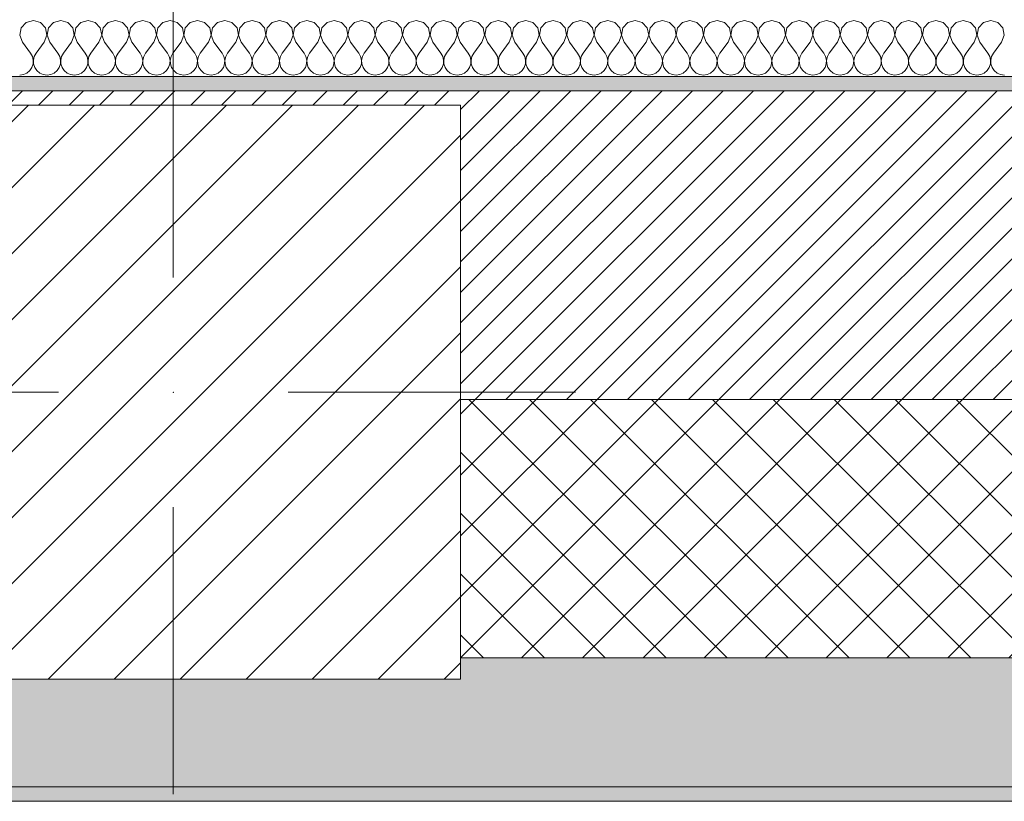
# Model space of a CAD drawing. Header units: millimetres. Extents: x -28277 to 305935, y -19284 to 4746.
# Tile 96 of 136: x 42906 to 43591, y -1736 to -1192. Entities that reach past the tile are written whole.
import ezdxf

# ---------------------------------------------------------------- set-up
doc = ezdxf.new("R2010")
doc.units = ezdxf.units.MM
doc.header["$MEASUREMENT"] = 0
doc.linetypes.add('Wipeout_Contour', pattern=[1000, 0, -1000])
for name, color, linetype in [('10_ESTR_Pilars', 7, 'Continuous'), ('12_FAÇ_Façana', 7, 'Continuous'), ('Nuevo_08_E_Envans secs', 7, 'Continuous')]:
    doc.layers.add(name, color=color, linetype=linetype)
for name, color, linetype, lineweight in [('10_ESTR_Pilars_Pluma_Nº__20', 1, 'Continuous', 5), ('10_ESTR_Pilars_Pluma_Nº__28', 7, 'Continuous', 20), ('10_ESTR_Pilars_Pluma_Nº__42', 8, 'Continuous', 25), ('12_FAÇ_Façana_Pluma_Nº__2', 8, 'Continuous', 5), ('12_FAÇ_Façana_Pluma_Nº__7', 7, 'Continuous', 5), ('Nuevo_08_E_Envans secs_Pluma_Nº__1', 7, 'Continuous', 5)]:
    doc.layers.add(name, color=color, linetype=linetype, lineweight=lineweight)
for name, color, linetype, lineweight, true_color in [('12_FAÇ_Façana_Pluma_Nº__102', 7, 'Continuous', 5, 0xcccccc), ('12_FAÇ_Façana_Pluma_Nº__174', 7, 'Continuous', 13, 0xe4ad2c), ('12_FAÇ_Façana_Pluma_Nº__176', 7, 'Continuous', 15, 0x93a0c6), ('Nuevo_08_E_Envans secs_Pluma_Nº__102', 7, 'Continuous', 5, 0xcccccc)]:
    doc.layers.add(name, color=color, linetype=linetype, lineweight=lineweight, true_color=true_color)

# ---------------------------------------------------------------- blocks, each defined once
blk = doc.blocks.new('Muro_18_1', base_point=(42312.43, -1231.38))
at = {"layer": '12_FAÇ_Façana_Pluma_Nº__102', "linetype": 'Continuous', "lineweight": 0, "true_color": 0xe5e5e5}
for points in [[(42312.43, -1726.38), (46466.43, -1726.38), (46466.43, -1636.38), (43212.51, -1636.38), (43212.51, -1651.38), (42812.5, -1651.38), (42812.5, -1636.38), (42761.56, -1636.38), (42761.56, -1651.38), (42361.55, -1651.38), (42361.55, -1636.38), (42312.43, -1636.38)], [(42312.43, -1736.38), (46466.43, -1736.38), (46466.43, -1726.38), (42312.43, -1726.38)]]:
    blk.add_hatch(color=254, dxfattribs=at).paths.add_polyline_path(points)
at = {"layer": '12_FAÇ_Façana_Pluma_Nº__174', "linetype": 'Continuous', "lineweight": 13, "true_color": 0xe4ad2c}
h = blk.add_hatch(dxfattribs=at)
h.set_pattern_fill('SATE_Aislamiento_0001', color=42, style=0, pattern_type=2)
h.set_pattern_definition([(45, (55248.365, -37.4), (-21.2132, 21.2132), []), (135, (55248.365, -37.4), (21.2132, 21.2132), [])])
h.paths.add_polyline_path([(43212.51, -1636.38), (46466.43, -1636.38), (46466.43, -1456.38), (43212.51, -1456.38)])
at = {"layer": '12_FAÇ_Façana_Pluma_Nº__176', "linetype": 'Continuous', "lineweight": 0, "true_color": 0x495063}
blk.add_hatch(color=251, dxfattribs=at).paths.add_polyline_path([(46466.43, -1231.38), (42312.43, -1231.38), (42312.43, -1241.38), (46466.43, -1241.38)])
at = {"layer": '12_FAÇ_Façana_Pluma_Nº__2', "linetype": 'Continuous', "lineweight": 5}
h = blk.add_hatch(dxfattribs=at)
h.set_pattern_fill('Ceramic_0001', color=8, style=0, pattern_type=2)
h.set_pattern_definition([(45, (55248.365, -37.4), (-10.606602, 10.606602), [])])
h.paths.add_polyline_path([(46466.43, -1241.38), (42312.43, -1241.38), (42312.43, -1456.38), (42361.55, -1456.38), (42361.55, -1251.37), (42761.56, -1251.37), (42761.56, -1456.38), (42812.5, -1456.38), (42812.5, -1251.37), (43212.51, -1251.37), (43212.51, -1456.38), (46466.43, -1456.38)])
at = {"layer": '12_FAÇ_Façana_Pluma_Nº__7', "color": 7, "linetype": 'Continuous', "lineweight": 5}
for p, q in [((46466.43, -1241.38), (42312.43, -1241.38)), ((43212.51, -1456.38), (46466.43, -1456.38)), ((43212.51, -1636.38), (46466.43, -1636.38)), ((42312.43, -1726.38), (46466.43, -1726.38))]:
    blk.add_line(p, q, dxfattribs=at)
at = {"layer": '12_FAÇ_Façana_Pluma_Nº__7', "color": 7, "linetype": 'Continuous', "lineweight": 5, "flags": 128}
for points in [[(46466.43, -1231.38), (42312.43, -1231.38)], [(42312.43, -1736.38), (46466.43, -1736.38)]]:
    blk.add_lwpolyline(points, dxfattribs=at)
blk = doc.blocks.new('*X139', base_point=(55248.37, -37.4))
at = {"layer": 'Nuevo_08_E_Envans secs_Pluma_Nº__102', "color": 254, "linetype": 'Continuous', "lineweight": 5, "true_color": 0xcccccc}
for p, q in [((42915.03, -1192.33), (42910.03, -1193.75)), ((42920.04, -1193.75), (42915.03, -1192.33)), ((42934.08, -1192.33), (42929.07, -1193.75)), ((42939.09, -1193.75), (42934.08, -1192.33)), ((42953.13, -1192.33), (42948.12, -1193.75)), ((42958.13, -1193.75), (42953.13, -1192.33)), ((42972.17, -1192.33), (42967.17, -1193.75)), ((42977.18, -1193.75), (42972.17, -1192.33)), ((42991.22, -1192.33), (42986.22, -1193.75)), ((42996.23, -1193.75), (42991.22, -1192.33)), ((43010.27, -1192.33), (43005.26, -1193.75)), ((43015.28, -1193.75), (43010.27, -1192.33)), ((43029.32, -1192.33), (43024.31, -1193.75)), ((43034.32, -1193.75), (43029.32, -1192.33)), ((43048.37, -1192.33), (43043.36, -1193.75)), ((43053.37, -1193.75), (43048.37, -1192.33)), ((43067.41, -1192.33), (43062.41, -1193.75)), ((43072.42, -1193.75), (43067.41, -1192.33)), ((43086.46, -1192.33), (43081.45, -1193.75)), ((43091.47, -1193.75), (43086.46, -1192.33)), ((43105.51, -1192.33), (43100.5, -1193.75)), ((43110.52, -1193.75), (43105.51, -1192.33)), ((43124.56, -1192.33), (43119.55, -1193.75)), ((43129.56, -1193.75), (43124.56, -1192.33)), ((43143.6, -1192.33), (43138.6, -1193.75)), ((43148.61, -1193.75), (43143.6, -1192.33)), ((43162.65, -1192.33), (43157.64, -1193.75)), ((43167.66, -1193.75), (43162.65, -1192.33)), ((43181.7, -1192.33), (43176.69, -1193.75)), ((43186.71, -1193.75), (43181.7, -1192.33)), ((43200.75, -1192.33), (43195.74, -1193.75)), ((43205.75, -1193.75), (43200.75, -1192.33)), ((43219.79, -1192.33), (43214.79, -1193.75)), ((43224.8, -1193.75), (43219.79, -1192.33)), ((43238.84, -1192.33), (43233.83, -1193.75)), ((43243.85, -1193.75), (43238.84, -1192.33)), ((43257.89, -1192.33), (43252.88, -1193.75)), ((43262.9, -1193.75), (43257.89, -1192.33)), ((43276.94, -1192.33), (43271.93, -1193.75)), ((43281.94, -1193.75), (43276.94, -1192.33)), ((43295.98, -1192.33), (43290.98, -1193.75)), ((43300.99, -1193.75), (43295.98, -1192.33)), ((43315.03, -1192.33), (43310.03, -1193.75)), ((43320.04, -1193.75), (43315.03, -1192.33)), ((43334.08, -1192.33), (43329.07, -1193.75)), ((43339.09, -1193.75), (43334.08, -1192.33)), ((43353.13, -1192.33), (43348.12, -1193.75)), ((43358.13, -1193.75), (43353.13, -1192.33)), ((43372.17, -1192.33), (43367.17, -1193.75)), ((43377.18, -1193.75), (43372.17, -1192.33)), ((43391.22, -1192.33), (43386.22, -1193.75)), ((43396.23, -1193.75), (43391.22, -1192.33)), ((43410.27, -1192.33), (43405.26, -1193.75)), ((43415.28, -1193.75), (43410.27, -1192.33)), ((43429.32, -1192.33), (43424.31, -1193.75)), ((43434.32, -1193.75), (43429.32, -1192.33)), ((43448.37, -1192.33), (43443.36, -1193.75)), ((43453.37, -1193.75), (43448.37, -1192.33)), ((43467.41, -1192.33), (43462.41, -1193.75)), ((43472.42, -1193.75), (43467.41, -1192.33)), ((43486.46, -1192.33), (43481.45, -1193.75)), ((43491.47, -1193.75), (43486.46, -1192.33)), ((43505.51, -1192.33), (43500.5, -1193.75)), ((43510.52, -1193.75), (43505.51, -1192.33)), ((43524.56, -1192.33), (43519.55, -1193.75)), ((43529.56, -1193.75), (43524.56, -1192.33)), ((43543.6, -1192.33), (43538.6, -1193.75)), ((43548.61, -1193.75), (43543.6, -1192.33)), ((43562.65, -1192.33), (43557.64, -1193.75)), ((43567.66, -1193.75), (43562.65, -1192.33)), ((43581.7, -1192.33), (43576.69, -1193.75)), ((43586.71, -1193.75), (43581.7, -1192.33)), ((42906.51, -1197.59), (42905.55, -1202.71)), ((42910.03, -1193.75), (42906.51, -1197.59)), ((42923.55, -1197.59), (42920.04, -1193.75)), ((42924.52, -1202.71), (42923.55, -1197.59)), ((42925.56, -1197.59), (42924.59, -1202.71)), ((42929.07, -1193.75), (42925.56, -1197.59)), ((42942.6, -1197.59), (42939.09, -1193.75)), ((42943.57, -1202.71), (42942.6, -1197.59)), ((42944.61, -1197.59), (42943.64, -1202.71)), ((42948.12, -1193.75), (42944.61, -1197.59)), ((42961.65, -1197.59), (42958.13, -1193.75)), ((42962.61, -1202.71), (42961.65, -1197.59)), ((42963.66, -1197.59), (42962.69, -1202.71)), ((42967.17, -1193.75), (42963.66, -1197.59)), ((42980.69, -1197.59), (42977.18, -1193.75)), ((42981.66, -1202.71), (42980.69, -1197.59)), ((42982.7, -1197.59), (42981.74, -1202.71)), ((42986.22, -1193.75), (42982.7, -1197.59)), ((42999.74, -1197.59), (42996.23, -1193.75)), ((43000.71, -1202.71), (42999.74, -1197.59)), ((43001.75, -1197.59), (43000.78, -1202.71)), ((43005.26, -1193.75), (43001.75, -1197.59)), ((43018.79, -1197.59), (43015.28, -1193.75)), ((43019.76, -1202.71), (43018.79, -1197.59)), ((43020.8, -1197.59), (43019.83, -1202.71)), ((43024.31, -1193.75), (43020.8, -1197.59)), ((43037.84, -1197.59), (43034.32, -1193.75)), ((43038.8, -1202.71), (43037.84, -1197.59)), ((43039.85, -1197.59), (43038.88, -1202.71)), ((43043.36, -1193.75), (43039.85, -1197.59)), ((43056.88, -1197.59), (43053.37, -1193.75)), ((43057.85, -1202.71), (43056.88, -1197.59)), ((43058.89, -1197.59), (43057.93, -1202.71)), ((43062.41, -1193.75), (43058.89, -1197.59)), ((43075.93, -1197.59), (43072.42, -1193.75)), ((43076.9, -1202.71), (43075.93, -1197.59)), ((43077.94, -1197.59), (43076.98, -1202.71)), ((43081.45, -1193.75), (43077.94, -1197.59)), ((43094.98, -1197.59), (43091.47, -1193.75)), ((43095.95, -1202.71), (43094.98, -1197.59)), ((43096.99, -1197.59), (43096.02, -1202.71)), ((43100.5, -1193.75), (43096.99, -1197.59)), ((43114.03, -1197.59), (43110.52, -1193.75)), ((43114.99, -1202.71), (43114.03, -1197.59)), ((43116.04, -1197.59), (43115.07, -1202.71)), ((43119.55, -1193.75), (43116.04, -1197.59)), ((43133.07, -1197.59), (43129.56, -1193.75)), ((43134.04, -1202.71), (43133.07, -1197.59)), ((43135.09, -1197.59), (43134.12, -1202.71)), ((43138.6, -1193.75), (43135.09, -1197.59)), ((43152.12, -1197.59), (43148.61, -1193.75)), ((43153.09, -1202.71), (43152.12, -1197.59)), ((43154.13, -1197.59), (43153.17, -1202.71)), ((43157.64, -1193.75), (43154.13, -1197.59)), ((43171.17, -1197.59), (43167.66, -1193.75)), ((43172.14, -1202.71), (43171.17, -1197.59)), ((43173.18, -1197.59), (43172.21, -1202.71)), ((43176.69, -1193.75), (43173.18, -1197.59)), ((43190.22, -1197.59), (43186.71, -1193.75)), ((43191.18, -1202.71), (43190.22, -1197.59)), ((43192.23, -1197.59), (43191.26, -1202.71)), ((43195.74, -1193.75), (43192.23, -1197.59)), ((43209.26, -1197.59), (43205.75, -1193.75)), ((43210.23, -1202.71), (43209.26, -1197.59)), ((43211.28, -1197.59), (43210.31, -1202.71)), ((43214.79, -1193.75), (43211.28, -1197.59)), ((43228.31, -1197.59), (43224.8, -1193.75)), ((43229.28, -1202.71), (43228.31, -1197.59)), ((43230.32, -1197.59), (43229.36, -1202.71)), ((43233.83, -1193.75), (43230.32, -1197.59)), ((43247.36, -1197.59), (43243.85, -1193.75)), ((43248.33, -1202.71), (43247.36, -1197.59)), ((43249.37, -1197.59), (43248.4, -1202.71)), ((43252.88, -1193.75), (43249.37, -1197.59)), ((43266.41, -1197.59), (43262.9, -1193.75)), ((43267.37, -1202.71), (43266.41, -1197.59)), ((43268.42, -1197.59), (43267.45, -1202.71)), ((43271.93, -1193.75), (43268.42, -1197.59)), ((43285.46, -1197.59), (43281.94, -1193.75)), ((43286.42, -1202.71), (43285.46, -1197.59)), ((43287.47, -1197.59), (43286.5, -1202.71)), ((43290.98, -1193.75), (43287.47, -1197.59)), ((43304.5, -1197.59), (43300.99, -1193.75)), ((43305.47, -1202.71), (43304.5, -1197.59)), ((43306.51, -1197.59), (43305.55, -1202.71)), ((43310.03, -1193.75), (43306.51, -1197.59)), ((43323.55, -1197.59), (43320.04, -1193.75)), ((43324.52, -1202.71), (43323.55, -1197.59)), ((43325.56, -1197.59), (43324.59, -1202.71)), ((43329.07, -1193.75), (43325.56, -1197.59)), ((43342.6, -1197.59), (43339.09, -1193.75)), ((43343.57, -1202.71), (43342.6, -1197.59)), ((43344.61, -1197.59), (43343.64, -1202.71)), ((43348.12, -1193.75), (43344.61, -1197.59)), ((43361.65, -1197.59), (43358.13, -1193.75)), ((43362.61, -1202.71), (43361.65, -1197.59)), ((43363.66, -1197.59), (43362.69, -1202.71)), ((43367.17, -1193.75), (43363.66, -1197.59)), ((43380.69, -1197.59), (43377.18, -1193.75)), ((43381.66, -1202.71), (43380.69, -1197.59)), ((43382.7, -1197.59), (43381.74, -1202.71)), ((43386.22, -1193.75), (43382.7, -1197.59)), ((43399.74, -1197.59), (43396.23, -1193.75)), ((43400.71, -1202.71), (43399.74, -1197.59)), ((43401.75, -1197.59), (43400.78, -1202.71)), ((43405.26, -1193.75), (43401.75, -1197.59)), ((43418.79, -1197.59), (43415.28, -1193.75)), ((43419.76, -1202.71), (43418.79, -1197.59)), ((43420.8, -1197.59), (43419.83, -1202.71)), ((43424.31, -1193.75), (43420.8, -1197.59)), ((43437.84, -1197.59), (43434.32, -1193.75)), ((43438.8, -1202.71), (43437.84, -1197.59)), ((43439.85, -1197.59), (43438.88, -1202.71)), ((43443.36, -1193.75), (43439.85, -1197.59)), ((43456.88, -1197.59), (43453.37, -1193.75)), ((43457.85, -1202.71), (43456.88, -1197.59)), ((43458.89, -1197.59), (43457.93, -1202.71)), ((43462.41, -1193.75), (43458.89, -1197.59)), ((43475.93, -1197.59), (43472.42, -1193.75)), ((43476.9, -1202.71), (43475.93, -1197.59)), ((43477.94, -1197.59), (43476.98, -1202.71)), ((43481.45, -1193.75), (43477.94, -1197.59)), ((43494.98, -1197.59), (43491.47, -1193.75)), ((43495.95, -1202.71), (43494.98, -1197.59)), ((43496.99, -1197.59), (43496.02, -1202.71)), ((43500.5, -1193.75), (43496.99, -1197.59)), ((43514.03, -1197.59), (43510.52, -1193.75)), ((43514.99, -1202.71), (43514.03, -1197.59)), ((43516.04, -1197.59), (43515.07, -1202.71)), ((43519.55, -1193.75), (43516.04, -1197.59)), ((43533.07, -1197.59), (43529.56, -1193.75)), ((43534.04, -1202.71), (43533.07, -1197.59)), ((43535.09, -1197.59), (43534.12, -1202.71)), ((43538.6, -1193.75), (43535.09, -1197.59)), ((43552.12, -1197.59), (43548.61, -1193.75)), ((43553.09, -1202.71), (43552.12, -1197.59)), ((43554.13, -1197.59), (43553.17, -1202.71)), ((43557.64, -1193.75), (43554.13, -1197.59)), ((43571.17, -1197.59), (43567.66, -1193.75)), ((43572.14, -1202.71), (43571.17, -1197.59)), ((43573.18, -1197.59), (43572.21, -1202.71)), ((43576.69, -1193.75), (43573.18, -1197.59)), ((43590.22, -1197.59), (43586.71, -1193.75)), ((43591.18, -1202.71), (43590.22, -1197.59)), ((42905.55, -1202.71), (42907.41, -1207.57)), ((42922.65, -1207.57), (42924.52, -1202.71)), ((42924.59, -1202.71), (42926.46, -1207.57)), ((42941.7, -1207.57), (42943.57, -1202.71)), ((42943.64, -1202.71), (42945.51, -1207.57)), ((42960.75, -1207.57), (42962.61, -1202.71)), ((42962.69, -1202.71), (42964.56, -1207.57)), ((42979.79, -1207.57), (42981.66, -1202.71)), ((42981.74, -1202.71), (42983.6, -1207.57)), ((42998.84, -1207.57), (43000.71, -1202.71)), ((43000.78, -1202.71), (43002.65, -1207.57)), ((43017.89, -1207.57), (43019.76, -1202.71)), ((43019.83, -1202.71), (43021.7, -1207.57)), ((43036.94, -1207.57), (43038.8, -1202.71)), ((43038.88, -1202.71), (43040.75, -1207.57)), ((43055.98, -1207.57), (43057.85, -1202.71)), ((43057.93, -1202.71), (43059.79, -1207.57)), ((43075.03, -1207.57), (43076.9, -1202.71)), ((43076.98, -1202.71), (43078.84, -1207.57)), ((43094.08, -1207.57), (43095.95, -1202.71)), ((43096.02, -1202.71), (43097.89, -1207.57)), ((43113.13, -1207.57), (43114.99, -1202.71)), ((43115.07, -1202.71), (43116.94, -1207.57)), ((43132.17, -1207.57), (43134.04, -1202.71)), ((43134.12, -1202.71), (43135.98, -1207.57)), ((43151.22, -1207.57), (43153.09, -1202.71)), ((43153.17, -1202.71), (43155.03, -1207.57)), ((43170.27, -1207.57), (43172.14, -1202.71)), ((43172.21, -1202.71), (43174.08, -1207.57)), ((43189.32, -1207.57), (43191.18, -1202.71)), ((43191.26, -1202.71), (43193.13, -1207.57)), ((43208.37, -1207.57), (43210.23, -1202.71)), ((43210.31, -1202.71), (43212.17, -1207.57)), ((43227.41, -1207.57), (43229.28, -1202.71)), ((43229.36, -1202.71), (43231.22, -1207.57)), ((43246.46, -1207.57), (43248.33, -1202.71)), ((43248.4, -1202.71), (43250.27, -1207.57)), ((43265.51, -1207.57), (43267.37, -1202.71)), ((43267.45, -1202.71), (43269.32, -1207.57)), ((43284.56, -1207.57), (43286.42, -1202.71)), ((43286.5, -1202.71), (43288.37, -1207.57)), ((43303.6, -1207.57), (43305.47, -1202.71)), ((43305.55, -1202.71), (43307.41, -1207.57)), ((43322.65, -1207.57), (43324.52, -1202.71)), ((43324.59, -1202.71), (43326.46, -1207.57)), ((43341.7, -1207.57), (43343.57, -1202.71)), ((43343.64, -1202.71), (43345.51, -1207.57)), ((43360.75, -1207.57), (43362.61, -1202.71)), ((43362.69, -1202.71), (43364.56, -1207.57)), ((43379.79, -1207.57), (43381.66, -1202.71)), ((43381.74, -1202.71), (43383.6, -1207.57)), ((43398.84, -1207.57), (43400.71, -1202.71)), ((43400.78, -1202.71), (43402.65, -1207.57)), ((43417.89, -1207.57), (43419.76, -1202.71)), ((43419.83, -1202.71), (43421.7, -1207.57)), ((43436.94, -1207.57), (43438.8, -1202.71)), ((43438.88, -1202.71), (43440.75, -1207.57)), ((43455.98, -1207.57), (43457.85, -1202.71)), ((43457.93, -1202.71), (43459.79, -1207.57)), ((43475.03, -1207.57), (43476.9, -1202.71)), ((43476.98, -1202.71), (43478.84, -1207.57)), ((43494.08, -1207.57), (43495.95, -1202.71)), ((43496.02, -1202.71), (43497.89, -1207.57)), ((43513.13, -1207.57), (43514.99, -1202.71)), ((43515.07, -1202.71), (43516.94, -1207.57)), ((43532.17, -1207.57), (43534.04, -1202.71)), ((43534.12, -1202.71), (43535.98, -1207.57)), ((43551.22, -1207.57), (43553.09, -1202.71)), ((43553.17, -1202.71), (43555.03, -1207.57)), ((43570.27, -1207.57), (43572.14, -1202.71)), ((43572.21, -1202.71), (43574.08, -1207.57)), ((43589.32, -1207.57), (43591.18, -1202.71)), ((42907.41, -1207.57), (42913.13, -1215.19)), ((42922.65, -1207.57), (42916.94, -1215.19)), ((42926.46, -1207.57), (42932.17, -1215.19)), ((42941.7, -1207.57), (42935.98, -1215.19)), ((42945.51, -1207.57), (42951.22, -1215.19)), ((42960.75, -1207.57), (42955.03, -1215.19)), ((42964.56, -1207.57), (42970.27, -1215.19)), ((42979.79, -1207.57), (42974.08, -1215.19)), ((42983.6, -1207.57), (42989.32, -1215.19)), ((42998.84, -1207.57), (42993.13, -1215.19)), ((43002.65, -1207.57), (43008.37, -1215.19)), ((43017.89, -1207.57), (43012.17, -1215.19)), ((43021.7, -1207.57), (43027.41, -1215.19)), ((43036.94, -1207.57), (43031.22, -1215.19)), ((43040.75, -1207.57), (43046.46, -1215.19)), ((43055.98, -1207.57), (43050.27, -1215.19)), ((43059.79, -1207.57), (43065.51, -1215.19)), ((43075.03, -1207.57), (43069.32, -1215.19)), ((43078.84, -1207.57), (43084.56, -1215.19)), ((43094.08, -1207.57), (43088.37, -1215.19)), ((43097.89, -1207.57), (43103.6, -1215.19)), ((43113.13, -1207.57), (43107.41, -1215.19)), ((43116.94, -1207.57), (43122.65, -1215.19)), ((43132.17, -1207.57), (43126.46, -1215.19)), ((43135.98, -1207.57), (43141.7, -1215.19)), ((43151.22, -1207.57), (43145.51, -1215.19)), ((43155.03, -1207.57), (43160.75, -1215.19)), ((43170.27, -1207.57), (43164.56, -1215.19)), ((43174.08, -1207.57), (43179.79, -1215.19)), ((43189.32, -1207.57), (43183.6, -1215.19)), ((43193.13, -1207.57), (43198.84, -1215.19)), ((43208.37, -1207.57), (43202.65, -1215.19)), ((43212.17, -1207.57), (43217.89, -1215.19)), ((43227.41, -1207.57), (43221.7, -1215.19)), ((43231.22, -1207.57), (43236.94, -1215.19)), ((43246.46, -1207.57), (43240.75, -1215.19)), ((43250.27, -1207.57), (43255.98, -1215.19)), ((43265.51, -1207.57), (43259.79, -1215.19)), ((43269.32, -1207.57), (43275.03, -1215.19)), ((43284.56, -1207.57), (43278.84, -1215.19)), ((43288.37, -1207.57), (43294.08, -1215.19)), ((43303.6, -1207.57), (43297.89, -1215.19)), ((43307.41, -1207.57), (43313.13, -1215.19)), ((43322.65, -1207.57), (43316.94, -1215.19)), ((43326.46, -1207.57), (43332.17, -1215.19)), ((43341.7, -1207.57), (43335.98, -1215.19)), ((43345.51, -1207.57), (43351.22, -1215.19)), ((43360.75, -1207.57), (43355.03, -1215.19)), ((43364.56, -1207.57), (43370.27, -1215.19)), ((43379.79, -1207.57), (43374.08, -1215.19)), ((43383.6, -1207.57), (43389.32, -1215.19)), ((43398.84, -1207.57), (43393.13, -1215.19)), ((43402.65, -1207.57), (43408.37, -1215.19)), ((43417.89, -1207.57), (43412.17, -1215.19)), ((43421.7, -1207.57), (43427.41, -1215.19)), ((43436.94, -1207.57), (43431.22, -1215.19)), ((43440.75, -1207.57), (43446.46, -1215.19)), ((43455.98, -1207.57), (43450.27, -1215.19)), ((43459.79, -1207.57), (43465.51, -1215.19)), ((43475.03, -1207.57), (43469.32, -1215.19)), ((43478.84, -1207.57), (43484.56, -1215.19)), ((43494.08, -1207.57), (43488.37, -1215.19)), ((43497.89, -1207.57), (43503.6, -1215.19)), ((43513.13, -1207.57), (43507.41, -1215.19)), ((43516.94, -1207.57), (43522.65, -1215.19)), ((43532.17, -1207.57), (43526.46, -1215.19)), ((43535.98, -1207.57), (43541.7, -1215.19)), ((43551.22, -1207.57), (43545.51, -1215.19)), ((43555.03, -1207.57), (43560.75, -1215.19)), ((43570.27, -1207.57), (43564.56, -1215.19)), ((43574.08, -1207.57), (43579.79, -1215.19)), ((43589.32, -1207.57), (43583.6, -1215.19)), ((42914.4, -1217.48), (42913.13, -1215.19)), ((42914.99, -1220.04), (42914.4, -1217.48)), ((42914.87, -1222.67), (42914.99, -1220.04)), ((42915.67, -1217.48), (42915.07, -1220.04)), ((42915.07, -1220.04), (42915.2, -1222.67)), ((42916.94, -1215.19), (42915.67, -1217.48)), ((42933.45, -1217.48), (42932.17, -1215.19)), ((42934.04, -1220.04), (42933.45, -1217.48)), ((42933.91, -1222.67), (42934.04, -1220.04)), ((42934.71, -1217.48), (42934.12, -1220.04)), ((42934.12, -1220.04), (42934.25, -1222.67)), ((42935.98, -1215.19), (42934.71, -1217.48)), ((42952.49, -1217.48), (42951.22, -1215.19)), ((42953.09, -1220.04), (42952.49, -1217.48)), ((42952.96, -1222.67), (42953.09, -1220.04)), ((42953.76, -1217.48), (42953.17, -1220.04)), ((42953.17, -1220.04), (42953.29, -1222.67)), ((42955.03, -1215.19), (42953.76, -1217.48)), ((42971.54, -1217.48), (42970.27, -1215.19)), ((42972.14, -1220.04), (42971.54, -1217.48)), ((42972.01, -1222.67), (42972.14, -1220.04)), ((42972.81, -1217.48), (42972.21, -1220.04)), ((42972.21, -1220.04), (42972.34, -1222.67)), ((42974.08, -1215.19), (42972.81, -1217.48)), ((42990.59, -1217.48), (42989.32, -1215.19)), ((42991.18, -1220.04), (42990.59, -1217.48)), ((42991.06, -1222.67), (42991.18, -1220.04)), ((42991.86, -1217.48), (42991.26, -1220.04)), ((42991.26, -1220.04), (42991.39, -1222.67)), ((42993.13, -1215.19), (42991.86, -1217.48)), ((43009.64, -1217.48), (43008.37, -1215.19)), ((43010.23, -1220.04), (43009.64, -1217.48)), ((43010.1, -1222.67), (43010.23, -1220.04)), ((43010.9, -1217.48), (43010.31, -1220.04)), ((43010.31, -1220.04), (43010.44, -1222.67)), ((43012.17, -1215.19), (43010.9, -1217.48)), ((43028.68, -1217.48), (43027.41, -1215.19)), ((43029.28, -1220.04), (43028.68, -1217.48)), ((43029.15, -1222.67), (43029.28, -1220.04)), ((43029.95, -1217.48), (43029.36, -1220.04)), ((43029.36, -1220.04), (43029.48, -1222.67)), ((43031.22, -1215.19), (43029.95, -1217.48)), ((43047.73, -1217.48), (43046.46, -1215.19)), ((43048.33, -1220.04), (43047.73, -1217.48)), ((43048.2, -1222.67), (43048.33, -1220.04)), ((43049, -1217.48), (43048.4, -1220.04)), ((43048.4, -1220.04), (43048.53, -1222.67)), ((43050.27, -1215.19), (43049, -1217.48)), ((43066.78, -1217.48), (43065.51, -1215.19)), ((43067.37, -1220.04), (43066.78, -1217.48)), ((43067.25, -1222.67), (43067.37, -1220.04)), ((43068.05, -1217.48), (43067.45, -1220.04)), ((43067.45, -1220.04), (43067.58, -1222.67)), ((43069.32, -1215.19), (43068.05, -1217.48)), ((43085.83, -1217.48), (43084.56, -1215.19)), ((43086.42, -1220.04), (43085.83, -1217.48)), ((43086.29, -1222.67), (43086.42, -1220.04)), ((43087.09, -1217.48), (43086.5, -1220.04)), ((43086.5, -1220.04), (43086.63, -1222.67)), ((43088.37, -1215.19), (43087.09, -1217.48)), ((43104.88, -1217.48), (43103.6, -1215.19)), ((43105.47, -1220.04), (43104.88, -1217.48)), ((43105.34, -1222.67), (43105.47, -1220.04)), ((43106.14, -1217.48), (43105.55, -1220.04)), ((43105.55, -1220.04), (43105.67, -1222.67)), ((43107.41, -1215.19), (43106.14, -1217.48)), ((43123.92, -1217.48), (43122.65, -1215.19)), ((43124.52, -1220.04), (43123.92, -1217.48)), ((43124.39, -1222.67), (43124.52, -1220.04)), ((43125.19, -1217.48), (43124.59, -1220.04)), ((43124.59, -1220.04), (43124.72, -1222.67)), ((43126.46, -1215.19), (43125.19, -1217.48)), ((43142.97, -1217.48), (43141.7, -1215.19)), ((43143.57, -1220.04), (43142.97, -1217.48)), ((43143.44, -1222.67), (43143.57, -1220.04)), ((43144.24, -1217.48), (43143.64, -1220.04)), ((43143.64, -1220.04), (43143.77, -1222.67)), ((43145.51, -1215.19), (43144.24, -1217.48)), ((43162.02, -1217.48), (43160.75, -1215.19)), ((43162.61, -1220.04), (43162.02, -1217.48)), ((43162.49, -1222.67), (43162.61, -1220.04)), ((43163.28, -1217.48), (43162.69, -1220.04)), ((43162.69, -1220.04), (43162.82, -1222.67)), ((43164.56, -1215.19), (43163.28, -1217.48)), ((43181.07, -1217.48), (43179.79, -1215.19)), ((43181.66, -1220.04), (43181.07, -1217.48)), ((43181.53, -1222.67), (43181.66, -1220.04)), ((43182.33, -1217.48), (43181.74, -1220.04)), ((43181.74, -1220.04), (43181.86, -1222.67)), ((43183.6, -1215.19), (43182.33, -1217.48)), ((43200.11, -1217.48), (43198.84, -1215.19)), ((43200.71, -1220.04), (43200.11, -1217.48)), ((43200.58, -1222.67), (43200.71, -1220.04)), ((43201.38, -1217.48), (43200.78, -1220.04)), ((43200.78, -1220.04), (43200.91, -1222.67)), ((43202.65, -1215.19), (43201.38, -1217.48)), ((43219.16, -1217.48), (43217.89, -1215.19)), ((43219.76, -1220.04), (43219.16, -1217.48)), ((43219.63, -1222.67), (43219.76, -1220.04)), ((43220.43, -1217.48), (43219.83, -1220.04)), ((43219.83, -1220.04), (43219.96, -1222.67)), ((43221.7, -1215.19), (43220.43, -1217.48)), ((43238.21, -1217.48), (43236.94, -1215.19)), ((43238.8, -1220.04), (43238.21, -1217.48)), ((43238.68, -1222.67), (43238.8, -1220.04)), ((43239.47, -1217.48), (43238.88, -1220.04)), ((43238.88, -1220.04), (43239.01, -1222.67)), ((43240.75, -1215.19), (43239.47, -1217.48)), ((43257.26, -1217.48), (43255.98, -1215.19)), ((43257.85, -1220.04), (43257.26, -1217.48)), ((43257.72, -1222.67), (43257.85, -1220.04)), ((43258.52, -1217.48), (43257.93, -1220.04)), ((43257.93, -1220.04), (43258.06, -1222.67)), ((43259.79, -1215.19), (43258.52, -1217.48)), ((43276.3, -1217.48), (43275.03, -1215.19)), ((43276.9, -1220.04), (43276.3, -1217.48)), ((43276.77, -1222.67), (43276.9, -1220.04)), ((43277.57, -1217.48), (43276.98, -1220.04)), ((43276.98, -1220.04), (43277.1, -1222.67)), ((43278.84, -1215.19), (43277.57, -1217.48)), ((43295.35, -1217.48), (43294.08, -1215.19)), ((43295.95, -1220.04), (43295.35, -1217.48)), ((43295.82, -1222.67), (43295.95, -1220.04)), ((43296.62, -1217.48), (43296.02, -1220.04)), ((43296.02, -1220.04), (43296.15, -1222.67)), ((43297.89, -1215.19), (43296.62, -1217.48)), ((43314.4, -1217.48), (43313.13, -1215.19)), ((43314.99, -1220.04), (43314.4, -1217.48)), ((43314.87, -1222.67), (43314.99, -1220.04)), ((43315.67, -1217.48), (43315.07, -1220.04)), ((43315.07, -1220.04), (43315.2, -1222.67)), ((43316.94, -1215.19), (43315.67, -1217.48)), ((43333.45, -1217.48), (43332.17, -1215.19)), ((43334.04, -1220.04), (43333.45, -1217.48)), ((43333.91, -1222.67), (43334.04, -1220.04)), ((43334.71, -1217.48), (43334.12, -1220.04)), ((43334.12, -1220.04), (43334.25, -1222.67)), ((43335.98, -1215.19), (43334.71, -1217.48)), ((43352.49, -1217.48), (43351.22, -1215.19)), ((43353.09, -1220.04), (43352.49, -1217.48)), ((43352.96, -1222.67), (43353.09, -1220.04)), ((43353.76, -1217.48), (43353.17, -1220.04)), ((43353.17, -1220.04), (43353.29, -1222.67)), ((43355.03, -1215.19), (43353.76, -1217.48)), ((43371.54, -1217.48), (43370.27, -1215.19)), ((43372.14, -1220.04), (43371.54, -1217.48)), ((43372.01, -1222.67), (43372.14, -1220.04)), ((43372.81, -1217.48), (43372.21, -1220.04)), ((43372.21, -1220.04), (43372.34, -1222.67)), ((43374.08, -1215.19), (43372.81, -1217.48)), ((43390.59, -1217.48), (43389.32, -1215.19)), ((43391.18, -1220.04), (43390.59, -1217.48)), ((43391.06, -1222.67), (43391.18, -1220.04)), ((43391.86, -1217.48), (43391.26, -1220.04)), ((43391.26, -1220.04), (43391.39, -1222.67)), ((43393.13, -1215.19), (43391.86, -1217.48)), ((43409.64, -1217.48), (43408.37, -1215.19)), ((43410.23, -1220.04), (43409.64, -1217.48)), ((43410.1, -1222.67), (43410.23, -1220.04)), ((43410.9, -1217.48), (43410.31, -1220.04)), ((43410.31, -1220.04), (43410.44, -1222.67)), ((43412.17, -1215.19), (43410.9, -1217.48)), ((43428.68, -1217.48), (43427.41, -1215.19)), ((43429.28, -1220.04), (43428.68, -1217.48)), ((43429.15, -1222.67), (43429.28, -1220.04)), ((43429.95, -1217.48), (43429.36, -1220.04)), ((43429.36, -1220.04), (43429.48, -1222.67)), ((43431.22, -1215.19), (43429.95, -1217.48)), ((43447.73, -1217.48), (43446.46, -1215.19)), ((43448.33, -1220.04), (43447.73, -1217.48)), ((43448.2, -1222.67), (43448.33, -1220.04)), ((43449, -1217.48), (43448.4, -1220.04)), ((43448.4, -1220.04), (43448.53, -1222.67)), ((43450.27, -1215.19), (43449, -1217.48)), ((43466.78, -1217.48), (43465.51, -1215.19)), ((43467.37, -1220.04), (43466.78, -1217.48)), ((43467.25, -1222.67), (43467.37, -1220.04)), ((43468.05, -1217.48), (43467.45, -1220.04)), ((43467.45, -1220.04), (43467.58, -1222.67)), ((43469.32, -1215.19), (43468.05, -1217.48)), ((43485.83, -1217.48), (43484.56, -1215.19)), ((43486.42, -1220.04), (43485.83, -1217.48)), ((43486.29, -1222.67), (43486.42, -1220.04)), ((43487.09, -1217.48), (43486.5, -1220.04)), ((43486.5, -1220.04), (43486.63, -1222.67)), ((43488.37, -1215.19), (43487.09, -1217.48)), ((43504.88, -1217.48), (43503.6, -1215.19)), ((43505.47, -1220.04), (43504.88, -1217.48)), ((43505.34, -1222.67), (43505.47, -1220.04)), ((43506.14, -1217.48), (43505.55, -1220.04)), ((43505.55, -1220.04), (43505.67, -1222.67)), ((43507.41, -1215.19), (43506.14, -1217.48)), ((43523.92, -1217.48), (43522.65, -1215.19)), ((43524.52, -1220.04), (43523.92, -1217.48)), ((43524.39, -1222.67), (43524.52, -1220.04)), ((43525.19, -1217.48), (43524.59, -1220.04)), ((43524.59, -1220.04), (43524.72, -1222.67)), ((43526.46, -1215.19), (43525.19, -1217.48)), ((43542.97, -1217.48), (43541.7, -1215.19)), ((43543.57, -1220.04), (43542.97, -1217.48)), ((43543.44, -1222.67), (43543.57, -1220.04)), ((43544.24, -1217.48), (43543.64, -1220.04)), ((43543.64, -1220.04), (43543.77, -1222.67)), ((43545.51, -1215.19), (43544.24, -1217.48)), ((43562.02, -1217.48), (43560.75, -1215.19)), ((43562.61, -1220.04), (43562.02, -1217.48)), ((43562.49, -1222.67), (43562.61, -1220.04)), ((43563.28, -1217.48), (43562.69, -1220.04)), ((43562.69, -1220.04), (43562.82, -1222.67)), ((43564.56, -1215.19), (43563.28, -1217.48)), ((43581.07, -1217.48), (43579.79, -1215.19)), ((43581.66, -1220.04), (43581.07, -1217.48)), ((43581.53, -1222.67), (43581.66, -1220.04)), ((43582.33, -1217.48), (43581.74, -1220.04)), ((43581.74, -1220.04), (43581.86, -1222.67)), ((43583.6, -1215.19), (43582.33, -1217.48)), ((42910.52, -1229), (42912.54, -1227.32)), ((42912.54, -1227.32), (42914.03, -1225.16)), ((42914.03, -1225.16), (42914.87, -1222.67)), ((42915.2, -1222.67), (42916.04, -1225.16)), ((42916.04, -1225.16), (42917.53, -1227.32)), ((42917.53, -1227.32), (42919.55, -1229)), ((42929.56, -1229), (42931.59, -1227.32)), ((42931.59, -1227.32), (42933.07, -1225.16)), ((42933.07, -1225.16), (42933.91, -1222.67)), ((42934.25, -1222.67), (42935.09, -1225.16)), ((42935.09, -1225.16), (42936.57, -1227.32)), ((42936.57, -1227.32), (42938.6, -1229)), ((42948.61, -1229), (42950.63, -1227.32)), ((42950.63, -1227.32), (42952.12, -1225.16)), ((42952.12, -1225.16), (42952.96, -1222.67)), ((42953.29, -1222.67), (42954.13, -1225.16)), ((42954.13, -1225.16), (42955.62, -1227.32)), ((42955.62, -1227.32), (42957.64, -1229)), ((42967.66, -1229), (42969.68, -1227.32)), ((42969.68, -1227.32), (42971.17, -1225.16)), ((42971.17, -1225.16), (42972.01, -1222.67)), ((42972.34, -1222.67), (42973.18, -1225.16)), ((42973.18, -1225.16), (42974.67, -1227.32)), ((42974.67, -1227.32), (42976.69, -1229)), ((42986.71, -1229), (42988.73, -1227.32)), ((42988.73, -1227.32), (42990.22, -1225.16)), ((42990.22, -1225.16), (42991.06, -1222.67)), ((42991.39, -1222.67), (42992.23, -1225.16)), ((42992.23, -1225.16), (42993.72, -1227.32)), ((42993.72, -1227.32), (42995.74, -1229)), ((43005.75, -1229), (43007.78, -1227.32)), ((43007.78, -1227.32), (43009.26, -1225.16)), ((43009.26, -1225.16), (43010.1, -1222.67)), ((43010.44, -1222.67), (43011.28, -1225.16)), ((43011.28, -1225.16), (43012.76, -1227.32)), ((43012.76, -1227.32), (43014.79, -1229)), ((43024.8, -1229), (43026.82, -1227.32)), ((43026.82, -1227.32), (43028.31, -1225.16)), ((43028.31, -1225.16), (43029.15, -1222.67)), ((43029.48, -1222.67), (43030.32, -1225.16)), ((43030.32, -1225.16), (43031.81, -1227.32)), ((43031.81, -1227.32), (43033.83, -1229)), ((43043.85, -1229), (43045.87, -1227.32)), ((43045.87, -1227.32), (43047.36, -1225.16)), ((43047.36, -1225.16), (43048.2, -1222.67)), ((43048.53, -1222.67), (43049.37, -1225.16)), ((43049.37, -1225.16), (43050.86, -1227.32)), ((43050.86, -1227.32), (43052.88, -1229)), ((43062.9, -1229), (43064.92, -1227.32)), ((43064.92, -1227.32), (43066.41, -1225.16)), ((43066.41, -1225.16), (43067.25, -1222.67)), ((43067.58, -1222.67), (43068.42, -1225.16)), ((43068.42, -1225.16), (43069.91, -1227.32)), ((43069.91, -1227.32), (43071.93, -1229)), ((43081.94, -1229), (43083.97, -1227.32)), ((43083.97, -1227.32), (43085.46, -1225.16)), ((43085.46, -1225.16), (43086.29, -1222.67)), ((43086.63, -1222.67), (43087.47, -1225.16)), ((43087.47, -1225.16), (43088.95, -1227.32)), ((43088.95, -1227.32), (43090.98, -1229)), ((43100.99, -1229), (43103.01, -1227.32)), ((43103.01, -1227.32), (43104.5, -1225.16)), ((43104.5, -1225.16), (43105.34, -1222.67)), ((43105.67, -1222.67), (43106.51, -1225.16)), ((43106.51, -1225.16), (43108, -1227.32)), ((43108, -1227.32), (43110.03, -1229)), ((43120.04, -1229), (43122.06, -1227.32)), ((43122.06, -1227.32), (43123.55, -1225.16)), ((43123.55, -1225.16), (43124.39, -1222.67)), ((43124.72, -1222.67), (43125.56, -1225.16)), ((43125.56, -1225.16), (43127.05, -1227.32)), ((43127.05, -1227.32), (43129.07, -1229)), ((43139.09, -1229), (43141.11, -1227.32)), ((43141.11, -1227.32), (43142.6, -1225.16)), ((43142.6, -1225.16), (43143.44, -1222.67)), ((43143.77, -1222.67), (43144.61, -1225.16)), ((43144.61, -1225.16), (43146.1, -1227.32)), ((43146.1, -1227.32), (43148.12, -1229)), ((43158.13, -1229), (43160.16, -1227.32)), ((43160.16, -1227.32), (43161.65, -1225.16)), ((43161.65, -1225.16), (43162.49, -1222.67)), ((43162.82, -1222.67), (43163.66, -1225.16)), ((43163.66, -1225.16), (43165.14, -1227.32)), ((43165.14, -1227.32), (43167.17, -1229)), ((43177.18, -1229), (43179.21, -1227.32)), ((43179.21, -1227.32), (43180.69, -1225.16)), ((43180.69, -1225.16), (43181.53, -1222.67)), ((43181.86, -1222.67), (43182.7, -1225.16)), ((43182.7, -1225.16), (43184.19, -1227.32)), ((43184.19, -1227.32), (43186.22, -1229)), ((43196.23, -1229), (43198.25, -1227.32)), ((43198.25, -1227.32), (43199.74, -1225.16)), ((43199.74, -1225.16), (43200.58, -1222.67)), ((43200.91, -1222.67), (43201.75, -1225.16)), ((43201.75, -1225.16), (43203.24, -1227.32)), ((43203.24, -1227.32), (43205.26, -1229)), ((43215.28, -1229), (43217.3, -1227.32)), ((43217.3, -1227.32), (43218.79, -1225.16)), ((43218.79, -1225.16), (43219.63, -1222.67)), ((43219.96, -1222.67), (43220.8, -1225.16)), ((43220.8, -1225.16), (43222.29, -1227.32)), ((43222.29, -1227.32), (43224.31, -1229)), ((43234.32, -1229), (43236.35, -1227.32)), ((43236.35, -1227.32), (43237.84, -1225.16)), ((43237.84, -1225.16), (43238.68, -1222.67)), ((43239.01, -1222.67), (43239.85, -1225.16)), ((43239.85, -1225.16), (43241.34, -1227.32)), ((43241.34, -1227.32), (43243.36, -1229)), ((43253.37, -1229), (43255.4, -1227.32)), ((43255.4, -1227.32), (43256.88, -1225.16)), ((43256.88, -1225.16), (43257.72, -1222.67)), ((43258.06, -1222.67), (43258.89, -1225.16)), ((43258.89, -1225.16), (43260.38, -1227.32)), ((43260.38, -1227.32), (43262.41, -1229)), ((43272.42, -1229), (43274.44, -1227.32)), ((43274.44, -1227.32), (43275.93, -1225.16)), ((43275.93, -1225.16), (43276.77, -1222.67)), ((43277.1, -1222.67), (43277.94, -1225.16)), ((43277.94, -1225.16), (43279.43, -1227.32)), ((43279.43, -1227.32), (43281.45, -1229)), ((43291.47, -1229), (43293.49, -1227.32)), ((43293.49, -1227.32), (43294.98, -1225.16)), ((43294.98, -1225.16), (43295.82, -1222.67)), ((43296.15, -1222.67), (43296.99, -1225.16)), ((43296.99, -1225.16), (43298.48, -1227.32)), ((43298.48, -1227.32), (43300.5, -1229)), ((43310.52, -1229), (43312.54, -1227.32)), ((43312.54, -1227.32), (43314.03, -1225.16)), ((43314.03, -1225.16), (43314.87, -1222.67)), ((43315.2, -1222.67), (43316.04, -1225.16)), ((43316.04, -1225.16), (43317.53, -1227.32)), ((43317.53, -1227.32), (43319.55, -1229)), ((43329.56, -1229), (43331.59, -1227.32)), ((43331.59, -1227.32), (43333.07, -1225.16)), ((43333.07, -1225.16), (43333.91, -1222.67)), ((43334.25, -1222.67), (43335.09, -1225.16)), ((43335.09, -1225.16), (43336.57, -1227.32)), ((43336.57, -1227.32), (43338.6, -1229)), ((43348.61, -1229), (43350.63, -1227.32)), ((43350.63, -1227.32), (43352.12, -1225.16)), ((43352.12, -1225.16), (43352.96, -1222.67)), ((43353.29, -1222.67), (43354.13, -1225.16)), ((43354.13, -1225.16), (43355.62, -1227.32)), ((43355.62, -1227.32), (43357.64, -1229)), ((43367.66, -1229), (43369.68, -1227.32)), ((43369.68, -1227.32), (43371.17, -1225.16)), ((43371.17, -1225.16), (43372.01, -1222.67)), ((43372.34, -1222.67), (43373.18, -1225.16)), ((43373.18, -1225.16), (43374.67, -1227.32)), ((43374.67, -1227.32), (43376.69, -1229)), ((43386.71, -1229), (43388.73, -1227.32)), ((43388.73, -1227.32), (43390.22, -1225.16)), ((43390.22, -1225.16), (43391.06, -1222.67)), ((43391.39, -1222.67), (43392.23, -1225.16)), ((43392.23, -1225.16), (43393.72, -1227.32)), ((43393.72, -1227.32), (43395.74, -1229)), ((43405.75, -1229), (43407.78, -1227.32)), ((43407.78, -1227.32), (43409.26, -1225.16)), ((43409.26, -1225.16), (43410.1, -1222.67)), ((43410.44, -1222.67), (43411.28, -1225.16)), ((43411.28, -1225.16), (43412.76, -1227.32)), ((43412.76, -1227.32), (43414.79, -1229)), ((43424.8, -1229), (43426.82, -1227.32)), ((43426.82, -1227.32), (43428.31, -1225.16)), ((43428.31, -1225.16), (43429.15, -1222.67)), ((43429.48, -1222.67), (43430.32, -1225.16)), ((43430.32, -1225.16), (43431.81, -1227.32)), ((43431.81, -1227.32), (43433.83, -1229)), ((43443.85, -1229), (43445.87, -1227.32)), ((43445.87, -1227.32), (43447.36, -1225.16)), ((43447.36, -1225.16), (43448.2, -1222.67)), ((43448.53, -1222.67), (43449.37, -1225.16)), ((43449.37, -1225.16), (43450.86, -1227.32)), ((43450.86, -1227.32), (43452.88, -1229)), ((43462.9, -1229), (43464.92, -1227.32)), ((43464.92, -1227.32), (43466.41, -1225.16)), ((43466.41, -1225.16), (43467.25, -1222.67)), ((43467.58, -1222.67), (43468.42, -1225.16)), ((43468.42, -1225.16), (43469.91, -1227.32)), ((43469.91, -1227.32), (43471.93, -1229)), ((43481.94, -1229), (43483.97, -1227.32)), ((43483.97, -1227.32), (43485.46, -1225.16)), ((43485.46, -1225.16), (43486.29, -1222.67)), ((43486.63, -1222.67), (43487.47, -1225.16)), ((43487.47, -1225.16), (43488.95, -1227.32)), ((43488.95, -1227.32), (43490.98, -1229)), ((43500.99, -1229), (43503.01, -1227.32)), ((43503.01, -1227.32), (43504.5, -1225.16)), ((43504.5, -1225.16), (43505.34, -1222.67)), ((43505.67, -1222.67), (43506.51, -1225.16)), ((43506.51, -1225.16), (43508, -1227.32)), ((43508, -1227.32), (43510.03, -1229)), ((43520.04, -1229), (43522.06, -1227.32)), ((43522.06, -1227.32), (43523.55, -1225.16)), ((43523.55, -1225.16), (43524.39, -1222.67)), ((43524.72, -1222.67), (43525.56, -1225.16)), ((43525.56, -1225.16), (43527.05, -1227.32)), ((43527.05, -1227.32), (43529.07, -1229)), ((43539.09, -1229), (43541.11, -1227.32)), ((43541.11, -1227.32), (43542.6, -1225.16)), ((43542.6, -1225.16), (43543.44, -1222.67)), ((43543.77, -1222.67), (43544.61, -1225.16)), ((43544.61, -1225.16), (43546.1, -1227.32)), ((43546.1, -1227.32), (43548.12, -1229)), ((43558.13, -1229), (43560.16, -1227.32)), ((43560.16, -1227.32), (43561.65, -1225.16)), ((43561.65, -1225.16), (43562.49, -1222.67)), ((43562.82, -1222.67), (43563.66, -1225.16)), ((43563.66, -1225.16), (43565.14, -1227.32)), ((43565.14, -1227.32), (43567.17, -1229)), ((43577.18, -1229), (43579.21, -1227.32)), ((43579.21, -1227.32), (43580.69, -1225.16)), ((43580.69, -1225.16), (43581.53, -1222.67)), ((43581.86, -1222.67), (43582.7, -1225.16)), ((43582.7, -1225.16), (43584.19, -1227.32)), ((43584.19, -1227.32), (43586.22, -1229)), ((42905.51, -1230.42), (42908.11, -1230.06)), ((42908.11, -1230.06), (42910.52, -1229)), ((42919.55, -1229), (42921.95, -1230.06)), ((42921.95, -1230.06), (42924.56, -1230.42)), ((42924.56, -1230.42), (42927.16, -1230.06)), ((42927.16, -1230.06), (42929.56, -1229)), ((42938.6, -1229), (42941, -1230.06)), ((42941, -1230.06), (42943.6, -1230.42)), ((42943.6, -1230.42), (42946.21, -1230.06)), ((42946.21, -1230.06), (42948.61, -1229)), ((42957.64, -1229), (42960.05, -1230.06)), ((42960.05, -1230.06), (42962.65, -1230.42)), ((42962.65, -1230.42), (42965.25, -1230.06)), ((42965.25, -1230.06), (42967.66, -1229)), ((42976.69, -1229), (42979.1, -1230.06)), ((42979.1, -1230.06), (42981.7, -1230.42)), ((42981.7, -1230.42), (42984.3, -1230.06)), ((42984.3, -1230.06), (42986.71, -1229)), ((42995.74, -1229), (42998.14, -1230.06)), ((42998.14, -1230.06), (43000.75, -1230.42)), ((43000.75, -1230.42), (43003.35, -1230.06)), ((43003.35, -1230.06), (43005.75, -1229)), ((43014.79, -1229), (43017.19, -1230.06)), ((43017.19, -1230.06), (43019.79, -1230.42)), ((43019.79, -1230.42), (43022.4, -1230.06)), ((43022.4, -1230.06), (43024.8, -1229)), ((43033.83, -1229), (43036.24, -1230.06)), ((43036.24, -1230.06), (43038.84, -1230.42)), ((43038.84, -1230.42), (43041.44, -1230.06)), ((43041.44, -1230.06), (43043.85, -1229)), ((43052.88, -1229), (43055.29, -1230.06)), ((43055.29, -1230.06), (43057.89, -1230.42)), ((43057.89, -1230.42), (43060.49, -1230.06)), ((43060.49, -1230.06), (43062.9, -1229)), ((43071.93, -1229), (43074.33, -1230.06)), ((43074.33, -1230.06), (43076.94, -1230.42)), ((43076.94, -1230.42), (43079.54, -1230.06)), ((43079.54, -1230.06), (43081.94, -1229)), ((43090.98, -1229), (43093.38, -1230.06)), ((43093.38, -1230.06), (43095.98, -1230.42)), ((43095.98, -1230.42), (43098.59, -1230.06)), ((43098.59, -1230.06), (43100.99, -1229)), ((43110.03, -1229), (43112.43, -1230.06)), ((43112.43, -1230.06), (43115.03, -1230.42)), ((43115.03, -1230.42), (43117.63, -1230.06)), ((43117.63, -1230.06), (43120.04, -1229)), ((43129.07, -1229), (43131.48, -1230.06)), ((43131.48, -1230.06), (43134.08, -1230.42)), ((43134.08, -1230.42), (43136.68, -1230.06)), ((43136.68, -1230.06), (43139.09, -1229)), ((43148.12, -1229), (43150.52, -1230.06)), ((43150.52, -1230.06), (43153.13, -1230.42)), ((43153.13, -1230.42), (43155.73, -1230.06)), ((43155.73, -1230.06), (43158.13, -1229)), ((43167.17, -1229), (43169.57, -1230.06)), ((43169.57, -1230.06), (43172.17, -1230.42)), ((43172.17, -1230.42), (43174.78, -1230.06)), ((43174.78, -1230.06), (43177.18, -1229)), ((43186.22, -1229), (43188.62, -1230.06)), ((43188.62, -1230.06), (43191.22, -1230.42)), ((43191.22, -1230.42), (43193.83, -1230.06)), ((43193.83, -1230.06), (43196.23, -1229)), ((43205.26, -1229), (43207.67, -1230.06)), ((43207.67, -1230.06), (43210.27, -1230.42)), ((43210.27, -1230.42), (43212.87, -1230.06)), ((43212.87, -1230.06), (43215.28, -1229)), ((43224.31, -1229), (43226.72, -1230.06)), ((43226.72, -1230.06), (43229.32, -1230.42)), ((43229.32, -1230.42), (43231.92, -1230.06)), ((43231.92, -1230.06), (43234.32, -1229)), ((43243.36, -1229), (43245.76, -1230.06)), ((43245.76, -1230.06), (43248.37, -1230.42)), ((43248.37, -1230.42), (43250.97, -1230.06)), ((43250.97, -1230.06), (43253.37, -1229)), ((43262.41, -1229), (43264.81, -1230.06)), ((43264.81, -1230.06), (43267.41, -1230.42)), ((43267.41, -1230.42), (43270.02, -1230.06)), ((43270.02, -1230.06), (43272.42, -1229)), ((43281.45, -1229), (43283.86, -1230.06)), ((43283.86, -1230.06), (43286.46, -1230.42)), ((43286.46, -1230.42), (43289.06, -1230.06)), ((43289.06, -1230.06), (43291.47, -1229)), ((43300.5, -1229), (43302.91, -1230.06)), ((43302.91, -1230.06), (43305.51, -1230.42)), ((43305.51, -1230.42), (43308.11, -1230.06)), ((43308.11, -1230.06), (43310.52, -1229)), ((43319.55, -1229), (43321.95, -1230.06)), ((43321.95, -1230.06), (43324.56, -1230.42)), ((43324.56, -1230.42), (43327.16, -1230.06)), ((43327.16, -1230.06), (43329.56, -1229)), ((43338.6, -1229), (43341, -1230.06)), ((43341, -1230.06), (43343.6, -1230.42)), ((43343.6, -1230.42), (43346.21, -1230.06)), ((43346.21, -1230.06), (43348.61, -1229)), ((43357.64, -1229), (43360.05, -1230.06)), ((43360.05, -1230.06), (43362.65, -1230.42)), ((43362.65, -1230.42), (43365.25, -1230.06)), ((43365.25, -1230.06), (43367.66, -1229)), ((43376.69, -1229), (43379.1, -1230.06)), ((43379.1, -1230.06), (43381.7, -1230.42)), ((43381.7, -1230.42), (43384.3, -1230.06)), ((43384.3, -1230.06), (43386.71, -1229)), ((43395.74, -1229), (43398.14, -1230.06)), ((43398.14, -1230.06), (43400.75, -1230.42)), ((43400.75, -1230.42), (43403.35, -1230.06)), ((43403.35, -1230.06), (43405.75, -1229)), ((43414.79, -1229), (43417.19, -1230.06)), ((43417.19, -1230.06), (43419.79, -1230.42)), ((43419.79, -1230.42), (43422.4, -1230.06)), ((43422.4, -1230.06), (43424.8, -1229)), ((43433.83, -1229), (43436.24, -1230.06)), ((43436.24, -1230.06), (43438.84, -1230.42)), ((43438.84, -1230.42), (43441.44, -1230.06)), ((43441.44, -1230.06), (43443.85, -1229)), ((43452.88, -1229), (43455.29, -1230.06)), ((43455.29, -1230.06), (43457.89, -1230.42)), ((43457.89, -1230.42), (43460.49, -1230.06)), ((43460.49, -1230.06), (43462.9, -1229)), ((43471.93, -1229), (43474.33, -1230.06)), ((43474.33, -1230.06), (43476.94, -1230.42)), ((43476.94, -1230.42), (43479.54, -1230.06)), ((43479.54, -1230.06), (43481.94, -1229)), ((43490.98, -1229), (43493.38, -1230.06)), ((43493.38, -1230.06), (43495.98, -1230.42)), ((43495.98, -1230.42), (43498.59, -1230.06)), ((43498.59, -1230.06), (43500.99, -1229)), ((43510.03, -1229), (43512.43, -1230.06)), ((43512.43, -1230.06), (43515.03, -1230.42)), ((43515.03, -1230.42), (43517.63, -1230.06)), ((43517.63, -1230.06), (43520.04, -1229)), ((43529.07, -1229), (43531.48, -1230.06)), ((43531.48, -1230.06), (43534.08, -1230.42)), ((43534.08, -1230.42), (43536.68, -1230.06)), ((43536.68, -1230.06), (43539.09, -1229)), ((43548.12, -1229), (43550.52, -1230.06)), ((43550.52, -1230.06), (43553.13, -1230.42)), ((43553.13, -1230.42), (43555.73, -1230.06)), ((43555.73, -1230.06), (43558.13, -1229)), ((43567.17, -1229), (43569.57, -1230.06)), ((43569.57, -1230.06), (43572.17, -1230.42)), ((43572.17, -1230.42), (43574.78, -1230.06)), ((43574.78, -1230.06), (43577.18, -1229)), ((43586.22, -1229), (43588.62, -1230.06)), ((43588.62, -1230.06), (43591.22, -1230.42))]:
    blk.add_line(p, q, dxfattribs=at)
blk = doc.blocks.new('Muro_27_1', base_point=(42312.43, -1166.38))
at = {"layer": 'Nuevo_08_E_Envans secs_Pluma_Nº__1', "color": 7, "linetype": 'Continuous', "lineweight": 5, "flags": 128}
blk.add_lwpolyline([(42312.43, -1231.38), (44268.52, -1231.38)], dxfattribs=at)
at = {"layer": 'Nuevo_08_E_Envans secs', "color": 7, "lineweight": 20}
blk.add_blockref('*X139', (55248.37, -37.4), dxfattribs=at)
blk = doc.blocks.new('Pilar_5_1', base_point=(43012.5, -1451.37))
at = {"color": 254, "linetype": 'Wipeout_Contour', "lineweight": 0, "ltscale": 172149.798888}
blk.add_wipeout([(42812.5, -1651.38), (43212.51, -1651.38), (43212.51, -1251.37), (42812.5, -1251.37)], dxfattribs=at).dxf.layer = '10_ESTR_Pilars'
at = {"layer": '10_ESTR_Pilars_Pluma_Nº__42', "linetype": 'Continuous', "lineweight": 25}
h = blk.add_hatch(dxfattribs=at)
h.set_pattern_fill('00_GCT_trama_45º_e1_400__05', color=8, style=0, pattern_type=2)
h.set_pattern_definition([(45, (55248.365, -37.4), (-22.98097, 22.98097), [])])
h.paths.add_polyline_path([(42812.5, -1651.38), (43212.51, -1651.38), (43212.51, -1251.37), (42812.5, -1251.37)])
at = {"layer": '10_ESTR_Pilars_Pluma_Nº__20', "color": 1, "linetype": 'Continuous', "lineweight": 5}
for p, q in [((43012.5, -1371.37), (43012.5, -1171.37)), ((42932.5, -1451.37), (42732.5, -1451.37)), ((43092.5, -1451.37), (43292.51, -1451.37)), ((43012.5, -1531.37), (43012.5, -1731.38))]:
    blk.add_line(p, q, dxfattribs=at)
blk.add_point((43012.5, -1451.37), dxfattribs=at)
at = {"layer": '10_ESTR_Pilars_Pluma_Nº__28', "color": 7, "linetype": 'Continuous', "lineweight": 20, "flags": 128}
blk.add_lwpolyline([(42812.5, -1651.38), (43212.51, -1651.38), (43212.51, -1251.37), (42812.5, -1251.37)], close=True, dxfattribs=at)

msp = doc.modelspace()

# ---------------------------------------------------------------- block references
at = {"layer": '12_FAÇ_Façana', "color": 7, "lineweight": 20}
msp.add_blockref('Muro_18_1', (42312.434, -1231.376), dxfattribs=at)

# ---------------------------------------------------------------- next in the draw order: block references
at = {"layer": 'Nuevo_08_E_Envans secs', "color": 7, "lineweight": 20}
msp.add_blockref('Muro_27_1', (42312.434, -1166.376), dxfattribs=at)

# ---------------------------------------------------------------- next in the draw order: block references
at = {"layer": '10_ESTR_Pilars', "color": 7, "lineweight": 20}
msp.add_blockref('Pilar_5_1', (43012.505, -1451.375), dxfattribs=at)

doc.saveas('drawing.dxf')
